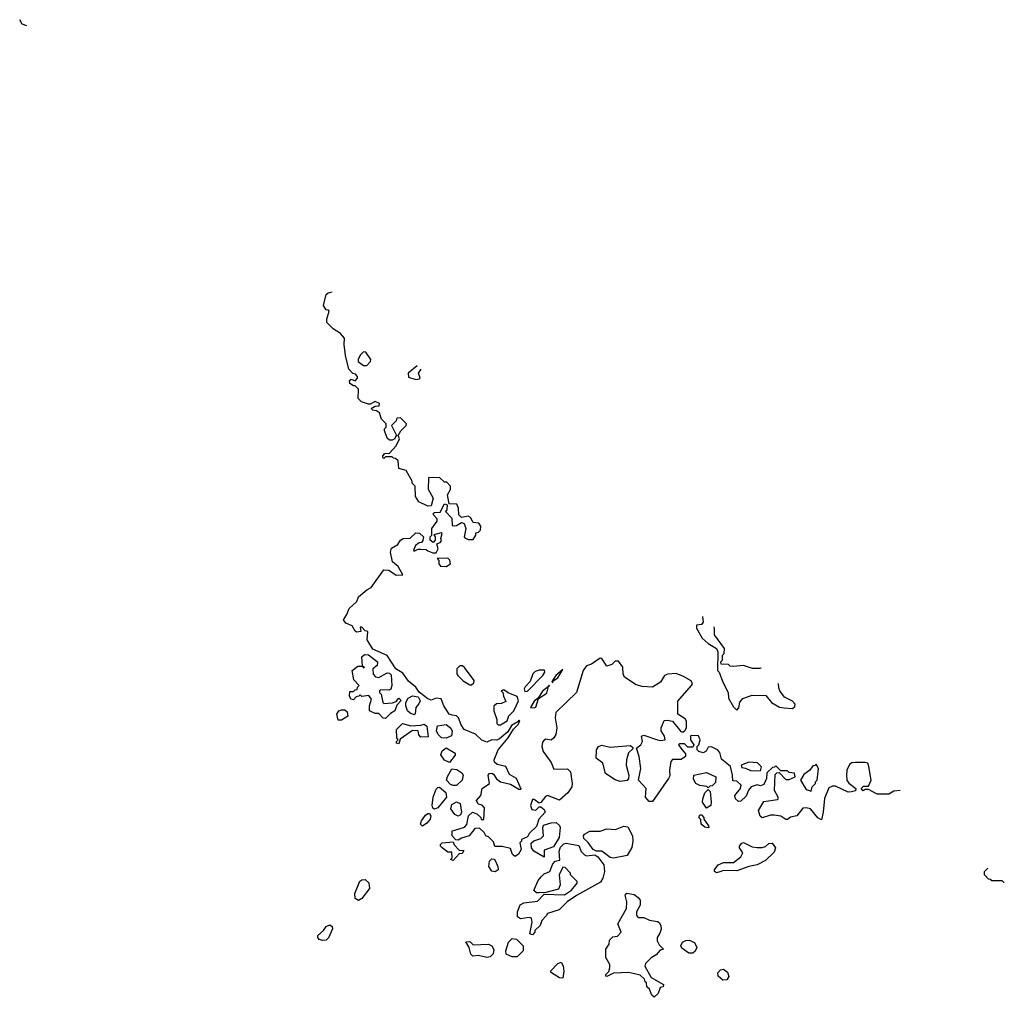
# Model space of a CAD drawing. Extents: x 2601477 to 2753313, y 449408 to 581029.
# Tile 104 of 203: x 2632100 to 2637928, y 544710 to 550497. Entities that reach past the tile are written whole.
import ezdxf

# ---------------------------------------------------------------- set-up
doc = ezdxf.new("R2010")
doc.units = 0

msp = doc.modelspace()

# ---------------------------------------------------------------- linework, layer by layer
at = {"layer": '0CON05XD'}
for points in [[(2632142.3, 550460.9), (2632115, 550470), (2632100, 550495), (2632101.2, 550496.7)], [(2637310.7, 545933.9), (2637275, 545930), (2637245, 545912.5), (2637175, 545912.5), (2637125, 545940), (2637105, 545940), (2637091.7, 545931.7), (2637080, 545945), (2637095, 545960), (2637125, 545960), (2637140, 545995), (2637127, 546077), (2637120, 546095), (2637105, 546100), (2637045, 546100), (2637025, 546097.5), (2637011.7, 546088.3), (2636996.7, 546055), (2636993.8, 546025), (2636996.1, 545996.1), (2637008.3, 545978.3), (2637050, 545945), (2637047, 545933), (2637023, 545927), (2637003.6, 545923.6), (2636929.3, 545959.3), (2636910.7, 545959.3), (2636890, 545950), (2636863.6, 545886.4), (2636856.7, 545805), (2636845, 545760), (2636825, 545772.5), (2636780, 545825), (2636755, 545832.5), (2636735, 545830), (2636700, 545785), (2636663, 545777), (2636645, 545762.5), (2636635, 545762.5), (2636605, 545782.5), (2636565, 545787.5), (2636545, 545787.5), (2636495, 545772.5), (2636483, 545783), (2636472.5, 545815), (2636505, 545870), (2636585, 545880), (2636590, 545885), (2636590, 545895), (2636567.5, 545935), (2636571.7, 546028.3), (2636581.7, 546038.3), (2636595, 546040), (2636635, 546000), (2636655, 546000), (2636690, 546015), (2636687, 546037), (2636655, 546040), (2636645, 546050), (2636605, 546050), (2636575, 546080), (2636568.3, 546071.7), (2636555, 546070), (2636521.7, 546038.3), (2636520, 546005), (2636505, 545970), (2636485, 545962.5), (2636465, 545967.5), (2636430, 545955), (2636413, 545937), (2636399.3, 545900.7), (2636368.3, 545871.7), (2636355, 545870), (2636337.5, 545885), (2636333.3, 545905), (2636367.5, 545945), (2636370, 545965), (2636345, 545990), (2636321.7, 545991.7), (2636320, 546025), (2636307, 546077), (2636255, 546120), (2636245, 546160), (2636230, 546175), (2636195, 546192.5), (2636175, 546190), (2636163, 546167), (2636145, 546157.5), (2636120, 546165), (2636110, 546175), (2636110, 546195), (2636120, 546205), (2636127.5, 546235), (2636117, 546257), (2636075, 546260), (2636070, 546255), (2636070, 546235), (2636090, 546205), (2636085, 546190), (2636055, 546190), (2636035, 546210), (2636005, 546210), (2636000, 546205), (2636012.5, 546185), (2636041.7, 546151.7), (2636040, 546135), (2636015, 546117.5), (2635965, 546117.5), (2635954.1, 546105.9), (2635946.2, 546055), (2635948.3, 546021.7), (2635941.2, 546005), (2635845, 545870), (2635825, 545870), (2635803.3, 545895), (2635807.5, 545945), (2635763.3, 545995), (2635776.2, 546065), (2635766.7, 546135), (2635750, 546185), (2635777.5, 546205), (2635786.7, 546225), (2635780, 546255), (2635795, 546262.5), (2635875, 546233.3), (2635895, 546230), (2635920, 546235), (2635917.5, 546255), (2635897, 546287), (2635896.7, 546305), (2635915, 546347.5), (2635935, 546351.2), (2635963.6, 546343.6), (2636013, 546283), (2636025, 546280), (2636038.3, 546291.7), (2636047.5, 546305), (2636047.5, 546345), (2636039.3, 546359.3), (2635996.4, 546386.4), (2635996.4, 546463.6), (2636076.7, 546555), (2636082.5, 546565), (2636075, 546582.5), (2636029.5, 546609.5), (2635985, 546626.7), (2635937, 546623), (2635917.5, 546615), (2635892.5, 546575), (2635845, 546546.7), (2635785, 546548.8), (2635749.3, 546559.3), (2635680, 546605), (2635672.5, 546625), (2635670, 546665), (2635645, 546700), (2635625, 546700), (2635605, 546680), (2635575, 546670), (2635546.4, 546716.4), (2635535, 546717.5), (2635485, 546682.9), (2635455, 546671.9), (2635434.4, 546645), (2635395, 546513.3), (2635274.1, 546395.9), (2635270, 546365), (2635280, 546305), (2635272.5, 546265), (2635262.5, 546245), (2635245, 546231.2), (2635215, 546237.5), (2635205, 546232.5), (2635195, 546220), (2635190, 546195), (2635197.5, 546165), (2635245, 546100), (2635260.7, 546060.7), (2635341.7, 546061.7), (2635360, 546045), (2635370, 545975), (2635367.5, 545955), (2635345, 545920), (2635295, 545876.7), (2635225, 545903.8), (2635211.7, 545898.3), (2635185, 545862.5), (2635175, 545860), (2635145, 545880), (2635135, 545880), (2635123.3, 545845), (2635132.3, 545822.3), (2635155, 545817.5), (2635175, 545837.5), (2635185, 545837.5), (2635205, 545822.5), (2635210, 545805), (2635172.5, 545765), (2635159.3, 545720.7), (2635115, 545680), (2635105, 545660), (2635070, 545645), (2635070, 545635), (2635060, 545625), (2635067.5, 545585), (2635053, 545557), (2635033, 545543), (2635017.5, 545555), (2635005, 545590), (2634955, 545602.5), (2634911.7, 545601.7), (2634905, 545630), (2634875, 545660), (2634860, 545665), (2634850, 545685), (2634821.7, 545711.7), (2634795, 545710), (2634760, 545665), (2634715, 545652.5), (2634695, 545640), (2634681.7, 545641.7), (2634660, 545665), (2634660, 545695), (2634675, 545700), (2634733, 545717), (2634747, 545733), (2634757.5, 545785), (2634780, 545805), (2634806.4, 545796.4), (2634830, 545775), (2634831.7, 545761.7), (2634847, 545763), (2634851.7, 545831.7), (2634837, 545847), (2634814.1, 545854.1), (2634803.8, 545875), (2634830, 545905), (2634836.7, 545945), (2634881.2, 545975), (2634873.3, 546025), (2634880, 546035), (2634895, 546036.7), (2634905, 546030), (2634922.3, 546002.3), (2634946.1, 545986.1), (2635005, 545972.5), (2635055, 545942.5), (2635067.5, 545942.5), (2635040, 546005), (2634999.8, 546029.8), (2634977, 546077), (2634927.1, 546087.1), (2634911.2, 546101.2), (2634907.7, 546115), (2634932, 546175), (2634990.8, 546245), (2635022.3, 546297.7), (2635050, 546325), (2635060, 546345), (2635055, 546350), (2635049.3, 546340.7), (2635010.5, 546319.5), (2634989.1, 546280.9), (2634940.6, 546239.4), (2634925, 546232), (2634895, 546233.3), (2634865, 546220), (2634835, 546232.5), (2634798.3, 546268.3), (2634730, 546295), (2634712.3, 546322.3), (2634696.7, 546365), (2634685.6, 546375.6), (2634659.5, 546380.5), (2634641.2, 546385), (2634610, 546435), (2634595, 546476.7), (2634565, 546480.8), (2634535, 546469.2), (2634515, 546475.8), (2634465, 546516), (2634445.7, 546545.7), (2634402, 546582), (2634368.1, 546628.1), (2634326.2, 546655), (2634275, 546732.5), (2634191.1, 546771.1), (2634157.5, 546825), (2634160, 546875), (2634145, 546880), (2634125, 546900), (2634115, 546900), (2634120, 546875), (2634095, 546871.2), (2634085, 546877.5), (2634068.3, 546908.3), (2634030, 546925), (2634016.7, 546945), (2634036.2, 546975), (2634049.3, 547010.7), (2634096.4, 547053.6), (2634105, 547080), (2634155, 547122.5), (2634180, 547135), (2634255, 547240), (2634285, 547237.5), (2634328.3, 547208.3), (2634368.3, 547211.7), (2634339.3, 547259.3), (2634307.5, 547287.5), (2634294, 547345), (2634301.2, 547368.8), (2634338.8, 547391.2), (2634355, 547416.2), (2634370, 547425), (2634411.7, 547428.3), (2634445, 547458.8), (2634467, 547457), (2634490, 547435), (2634487, 547413), (2634478.3, 547401.7), (2634465, 547400), (2634442.5, 547385), (2634430, 547355), (2634435, 547350), (2634458.3, 547361.7), (2634475, 547362.5), (2634505, 547360), (2634515, 547353.3), (2634545, 547340), (2634565, 547340), (2634577.5, 547365), (2634570, 547395), (2634588.3, 547401.7), (2634597.5, 547412.5), (2634592.5, 547425), (2634600, 547455), (2634595, 547460), (2634551.7, 547448.3), (2634560, 547435), (2634560, 547415), (2634547.5, 547402.5), (2634530, 547415), (2634530, 547435), (2634540, 547445), (2634540, 547485), (2634571.7, 547528.3), (2634571.7, 547541.7), (2634550, 547565), (2634550, 547575), (2634555, 547580), (2634588.3, 547581.7), (2634615, 547630), (2634630, 547625), (2634627.5, 547595), (2634620, 547585), (2634657, 547547), (2634660, 547505), (2634665, 547500), (2634685, 547502.5), (2634715, 547520), (2634730, 547515), (2634740, 547485), (2634730, 547435), (2634735, 547430), (2634755, 547420), (2634785, 547420), (2634800, 547445), (2634800, 547460), (2634815, 547462.5), (2634827.5, 547475), (2634829.3, 547499.3), (2634817, 547517), (2634785, 547520), (2634769.3, 547549.3), (2634755, 547557.5), (2634715, 547550), (2634700, 547565), (2634697.5, 547605), (2634688.3, 547628.3), (2634641.7, 547631.7), (2634632.5, 547685), (2634650, 547715), (2634650, 547735), (2634628.3, 547758.3), (2634615, 547760), (2634585, 547787.5), (2634520, 547785), (2634517, 547717), (2634546.7, 547665), (2634535, 547620), (2634515, 547616.7), (2634463, 547643), (2634443.3, 547675), (2634440, 547735), (2634423, 547753), (2634422.5, 547765), (2634388.3, 547828.3), (2634345, 547840), (2634340, 547885), (2634325, 547900), (2634311.7, 547901.7), (2634305, 547910), (2634265, 547910), (2634255, 547900), (2634250, 547905), (2634250, 547915), (2634261.7, 547928.3), (2634288.3, 547931.7), (2634327.5, 547975), (2634347.5, 548015), (2634340, 548035), (2634356.7, 548063.3), (2634387.5, 548095), (2634390, 548105), (2634355, 548140), (2634331.7, 548138.3), (2634328.3, 548121.7), (2634300, 548095), (2634330, 548035), (2634322.5, 548025), (2634320, 548015), (2634305, 548007.5), (2634288.3, 548008.3), (2634275, 548020), (2634260, 548065), (2634260, 548075), (2634270, 548085), (2634270, 548105), (2634241.7, 548131.7), (2634229.3, 548169.3), (2634211.7, 548181.7), (2634190, 548185), (2634180, 548195), (2634205, 548210), (2634228.3, 548211.7), (2634230, 548225), (2634205, 548237.5), (2634175, 548220), (2634165, 548220), (2634123.9, 548233.9), (2634103.8, 548255), (2634105, 548310), (2634085, 548330), (2634075, 548330), (2634053.9, 548343.9), (2634053, 548357), (2634061.7, 548368.3), (2634085, 548360), (2634100, 548375), (2634100, 548385), (2634088.3, 548398.3), (2634071.7, 548401.7), (2634047.5, 548427.5), (2634028.3, 548508.3), (2634020, 548575), (2634021.7, 548611.7), (2633999.3, 548639.3), (2633955, 548667.5), (2633917.5, 548705), (2633917.5, 548725), (2633931.7, 548771.7), (2633928.3, 548778.3), (2633915, 548780), (2633897.5, 548805), (2633915, 548870), (2633925, 548880), (2633950, 548886)], [(2634155, 548450), (2634177, 548473), (2634177.5, 548485), (2634148.3, 548528.3), (2634135, 548530), (2634115, 548510), (2634102.5, 548485), (2634103.6, 548473.6), (2634135, 548450), (2634155, 548450)], [(2634452.6, 548448.1), (2634400, 548405), (2634401.7, 548381.7), (2634445, 548367.5), (2634465, 548370), (2634470, 548375), (2634460, 548405), (2634475.5, 548428.2)], [(2634625, 547260), (2634650, 547275), (2634647, 547297), (2634635, 547310), (2634571.7, 547308.3), (2634580, 547295), (2634580, 547275), (2634591.7, 547261.7), (2634625, 547260)], [(2636141.9, 546963.6), (2636145, 546930), (2636135, 546917.5), (2636106.7, 546913.3), (2636106, 546895), (2636138.8, 546835), (2636174.4, 546804.4), (2636223.9, 546773.9), (2636232.5, 546755), (2636230, 546645), (2636240, 546635), (2636261.2, 546575), (2636293.8, 546515), (2636295, 546480), (2636325, 546430), (2636345, 546410), (2636357, 546423), (2636363, 546457), (2636380.7, 546479.3), (2636435, 546498.8), (2636517, 546497), (2636550, 546455), (2636598.3, 546428.3), (2636625, 546422.5), (2636675, 546420), (2636688.3, 546431.7), (2636690, 546445), (2636675, 546462.5), (2636627, 546487), (2636600, 546525), (2636592.5, 546542.5), (2636592.3, 546566.9)], [(2636487.3, 546659.4), (2636485, 546656.2), (2636437, 546657), (2636385, 546673.3), (2636325, 546667.5), (2636305, 546670), (2636295, 546680), (2636251.7, 546681.7), (2636250, 546695), (2636260, 546705), (2636260, 546735), (2636270, 546745), (2636272.5, 546775), (2636213.3, 546855), (2636213.3, 546895), (2636210.5, 546903.2)], [(2634265, 546360), (2634251.7, 546361.7), (2634225, 546390), (2634205, 546390), (2634170, 546405), (2634170, 546435), (2634182.5, 546475), (2634167, 546497), (2634125, 546490), (2634115, 546500), (2634108.3, 546491.7), (2634091.7, 546488.3), (2634075, 546470), (2634060, 546475), (2634052.5, 546495), (2634055, 546520), (2634075, 546520), (2634085, 546530), (2634098.3, 546531.7), (2634100, 546545), (2634110, 546555), (2634078.3, 546588.3), (2634067.5, 546645), (2634100.7, 546669.3), (2634130, 546670), (2634135, 546660), (2634140, 546665), (2634130, 546670), (2634125.8, 546725), (2634140.2, 546739.8), (2634165, 546736.7), (2634217.1, 546695), (2634215.6, 546674.4), (2634190, 546655), (2634193, 546623), (2634207, 546607), (2634225, 546602.5), (2634275, 546631.5), (2634289.6, 546629.6), (2634298.8, 546618.8), (2634303.6, 546556.4), (2634296.7, 546533.3), (2634285, 546527.5), (2634235, 546530), (2634230, 546525), (2634230, 546515), (2634240, 546505), (2634250, 546455), (2634255, 546450), (2634307.5, 546452.5), (2634328.3, 546461.7), (2634345, 546480), (2634357, 546467), (2634331.7, 546438.3), (2634320, 546405), (2634295, 546390), (2634265, 546360)], [(2634775, 546560), (2634788.3, 546571.7), (2634790, 546585), (2634733, 546663), (2634721.7, 546671.7), (2634705, 546672.5), (2634687.5, 546655), (2634687.5, 546625), (2634693.9, 546613.9), (2634725, 546582.5), (2634765, 546560), (2634775, 546560)], [(2635090.7, 546520.7), (2635105, 546521.2), (2635196.7, 546615), (2635209.2, 546635), (2635205.7, 546645.7), (2635175, 546646.7), (2635151.7, 546638.3), (2635137.5, 546625), (2635120.7, 546579.3), (2635091.7, 546548.3), (2635086.7, 546535), (2635090.7, 546520.7)], [(2635255, 546573.8), (2635257.5, 546582.5), (2635285, 546602), (2635315, 546650), (2635274.3, 546615), (2635253.8, 546585), (2635250, 546575), (2635255, 546573.8)], [(2635145, 546424), (2635155, 546427.5), (2635171.7, 546478.3), (2635220.5, 546509.5), (2635229.5, 546550.6), (2635236.7, 546556.7), (2635229.5, 546550.6), (2635195, 546521.2), (2635169.3, 546480.7), (2635145, 546463.3), (2635123.3, 546425), (2635145, 546424)], [(2634435, 546382.5), (2634411.7, 546391.7), (2634396.2, 546406.2), (2634386.2, 546435), (2634386.2, 546455), (2634399.2, 546480.8), (2634425, 546494.4), (2634458.2, 546488.2), (2634470, 546465), (2634463.1, 546446.9), (2634444, 546425), (2634441.7, 546388.3), (2634435, 546382.5)], [(2634932, 546322), (2634945, 546322.9), (2634985, 546346.7), (2634994.6, 546375.4), (2635024, 546405), (2635052.5, 546465), (2635045, 546490), (2634991.7, 546511.7), (2634965, 546530), (2634950, 546525), (2634960, 546515), (2634963, 546493), (2634978.3, 546461.7), (2634951.7, 546448.3), (2634923, 546447), (2634907, 546433), (2634906.7, 546405), (2634923.3, 546355), (2634925, 546330), (2634932, 546322)], [(2634005, 546350), (2633985, 546350), (2633977.5, 546385), (2633990, 546405), (2634005, 546412.5), (2634025, 546412.5), (2634038.8, 546398.8), (2634042.5, 546375), (2634005, 546350)], [(2634345, 546210), (2634330, 546215), (2634330, 546225), (2634340, 546235), (2634332.5, 546245), (2634330, 546295), (2634365, 546330), (2634415, 546317.5), (2634475, 546320), (2634495, 546327.5), (2634510, 546315), (2634518.3, 546251.7), (2634475, 546250), (2634463, 546263), (2634458.3, 546288.3), (2634425, 546290), (2634351.7, 546238.3), (2634345, 546210)], [(2634625, 546243.3), (2634596.4, 546246.4), (2634576.4, 546266.4), (2634567, 546287), (2634573.3, 546316.7), (2634625, 546324.4), (2634652.2, 546302.2), (2634660.6, 546285), (2634655, 546257.5), (2634625, 546243.3)], [(2635655, 545986.7), (2635625, 545996.7), (2635566.7, 546035), (2635552.5, 546095), (2635512.5, 546125), (2635513.3, 546175), (2635526.1, 546193.9), (2635545, 546203.3), (2635595, 546190), (2635715, 546200), (2635728.3, 546188.3), (2635728.3, 546181.7), (2635703, 546157), (2635692.5, 546115), (2635690, 546085), (2635706, 546025), (2635703.3, 546005), (2635695, 545993.8), (2635655, 545986.7)], [(2634645, 546100), (2634613.6, 546113.6), (2634592.5, 546145), (2634600.7, 546169.3), (2634625, 546187.5), (2634677.5, 546155), (2634677, 546143), (2634645, 546100)], [(2636485, 546050), (2636490, 546075), (2636467, 546097), (2636415, 546102.5), (2636370, 546085), (2636375, 546070), (2636397, 546067), (2636425, 546052.5), (2636485, 546050)], [(2636785, 545930), (2636790, 545955), (2636810, 545975), (2636810, 545985), (2636820, 545995), (2636827.5, 546065), (2636815, 546090), (2636808.3, 546081.7), (2636795, 546080), (2636776.4, 546053.6), (2636740.7, 546029.3), (2636722.5, 545995), (2636755, 545940), (2636785, 545930)], [(2634665, 545962.9), (2634649.4, 545969.4), (2634626.2, 545995), (2634632.3, 546017.7), (2634658.3, 546061.7), (2634688.3, 546058.3), (2634717.8, 546037.8), (2634725.8, 546025), (2634719.4, 545995), (2634685, 545964.5), (2634665, 545962.9)], [(2636175, 545950), (2636167, 545957), (2636125, 545963.8), (2636102.5, 545975), (2636088.3, 546001.7), (2636090, 546025), (2636165, 546040), (2636220, 546015), (2636218.3, 545981.7), (2636198.3, 545961.7), (2636185, 545960), (2636175, 545950)], [(2634555, 545823.3), (2634545, 545830), (2634541.2, 545845), (2634546.7, 545895), (2634565, 545942.5), (2634575, 545952.5), (2634585, 545953.3), (2634622.2, 545922.2), (2634625.6, 545895), (2634575, 545831.2), (2634555, 545823.3)], [(2636165, 545830), (2636142.5, 545865), (2636143.3, 545885), (2636155, 545920), (2636175, 545940), (2636187.5, 545927.5), (2636192.5, 545865), (2636190, 545845), (2636165, 545830)], [(2634695, 545782), (2634675, 545792.5), (2634652.5, 545825), (2634658.5, 545851.5), (2634685, 545866.7), (2634707.9, 545857.9), (2634716, 545805), (2634710, 545790), (2634695, 545782)], [(2634485, 545723.8), (2634472, 545735), (2634477.5, 545755), (2634501.7, 545788.3), (2634515, 545798.8), (2634525, 545797.5), (2634533.8, 545785), (2634529.2, 545765), (2634509.8, 545740.2), (2634485, 545723.8)], [(2635205, 545540), (2635142.5, 545575), (2635130, 545595), (2635128.3, 545621.7), (2635143, 545637), (2635185, 545650), (2635200, 545665), (2635196.7, 545715), (2635201.2, 545728.8), (2635245, 545742), (2635275, 545743.8), (2635295, 545726.2), (2635299.2, 545715), (2635293.9, 545656.1), (2635259.3, 545600.7), (2635205, 545580), (2635205, 545540)], [(2636175, 545712.5), (2636155, 545717.5), (2636133.9, 545733.9), (2636131.7, 545761.7), (2636120, 545775), (2636125, 545790), (2636135, 545790), (2636150, 545775), (2636150, 545765), (2636177.5, 545725), (2636180, 545715), (2636175, 545712.5)], [(2635615, 545533.8), (2635595, 545536.7), (2635545.9, 545575.9), (2635515, 545575.7), (2635494.2, 545584.2), (2635465, 545626.7), (2635439.3, 545649.3), (2635436.7, 545665), (2635443.8, 545675), (2635475, 545694), (2635535.9, 545694.1), (2635575, 545707.5), (2635625.9, 545704.1), (2635675, 545723.3), (2635699.3, 545719.3), (2635726.7, 545665), (2635730, 545635), (2635723.9, 545596.1), (2635695, 545550), (2635615, 545533.8)], [(2634665, 545520), (2634650, 545525), (2634660, 545535), (2634658.3, 545568.3), (2634635, 545570), (2634600, 545595), (2634590, 545605), (2634590, 545615), (2634600, 545625), (2634665, 545630), (2634671.7, 545611.7), (2634701.7, 545581.7), (2634728.3, 545578.3), (2634718.3, 545561.7), (2634701.7, 545558.3), (2634665, 545520)], [(2635135, 545080), (2635120, 545085), (2635132.5, 545155), (2635129.3, 545179.3), (2635115, 545183.3), (2635065, 545174), (2635046, 545186), (2635045.9, 545215.9), (2635063.2, 545256.8), (2635085, 545270), (2635165, 545280), (2635205, 545320), (2635325, 545317.5), (2635366.4, 545343.6), (2635400, 545385), (2635400, 545395), (2635360, 545435), (2635360, 545445), (2635328.3, 545478.3), (2635315, 545480), (2635292.5, 545435), (2635300, 545375), (2635289.2, 545350.8), (2635215, 545330), (2635175, 545327.5), (2635158.3, 545328.3), (2635143, 545343), (2635168.8, 545401.2), (2635186.5, 545423.5), (2635205, 545440), (2635237.5, 545455), (2635255, 545500), (2635270, 545515), (2635297.5, 545522.5), (2635293.3, 545575), (2635301.2, 545598.8), (2635321.7, 545618.3), (2635335, 545622.5), (2635408.8, 545608.8), (2635423, 545573), (2635443, 545553), (2635455, 545547.5), (2635505, 545552.9), (2635522, 545542), (2635557.5, 545495), (2635561.2, 545455), (2635551.2, 545415), (2635538.3, 545391.7), (2635395, 545312.5), (2635340, 545275), (2635292.3, 545227.7), (2635223.8, 545206.2), (2635217, 545193), (2635190, 545165), (2635180, 545135), (2635150, 545105), (2635150, 545095), (2635135, 545080)], [(2636225, 545447.5), (2636212.5, 545455), (2636213.3, 545465), (2636235, 545493.3), (2636265, 545507.5), (2636325, 545507.5), (2636369.3, 545540.7), (2636380, 545565), (2636360, 545595), (2636360, 545605), (2636375, 545623.3), (2636385, 545626.2), (2636435, 545601.2), (2636465, 545596.2), (2636495, 545596.7), (2636515, 545603.3), (2636535, 545620), (2636553, 545623), (2636573.8, 545595), (2636565, 545570), (2636515, 545520), (2636465.9, 545494.1), (2636415, 545483.8), (2636345, 545458.8), (2636265, 545460), (2636245, 545453.3), (2636225, 545447.5)], [(2634915, 545452.5), (2634895, 545457.5), (2634877.5, 545485), (2634880, 545515), (2634895, 545530), (2634908.3, 545528.3), (2634915, 545520), (2634930, 545485), (2634932.5, 545465), (2634915, 545452.5)], [(2637928, 545390), (2637925, 545390), (2637915, 545400), (2637855, 545400), (2637848.3, 545408.3), (2637835, 545410), (2637810, 545435), (2637810, 545455), (2637831.2, 545475.3)], [(2634105, 545282.9), (2634085.8, 545295), (2634084.2, 545325), (2634113.1, 545396.9), (2634125, 545405.8), (2634145, 545407.5), (2634167.5, 545387.5), (2634171.5, 545355), (2634125.4, 545294.6), (2634105, 545282.9)], [(2635855, 544710), (2635841.7, 544721.7), (2635828.3, 544758.3), (2635811.7, 544771.7), (2635810, 544795), (2635801.7, 544801.7), (2635798.3, 544818.3), (2635771.7, 544841.7), (2635705, 544857.5), (2635615, 544853.3), (2635575, 544832.5), (2635570, 544835), (2635570, 544845), (2635586.7, 544863.3), (2635593.3, 544885), (2635592.5, 544905), (2635570, 544945), (2635570, 544995), (2635590, 545025), (2635591.7, 545048.3), (2635611.7, 545068.3), (2635638.3, 545071.7), (2635660, 545095), (2635640, 545145), (2635692.5, 545235), (2635693.3, 545275), (2635683.3, 545315), (2635693, 545327), (2635737.7, 545317.7), (2635761.7, 545301.7), (2635773.3, 545285), (2635772.5, 545255), (2635750, 545215), (2635750, 545195), (2635761.7, 545181.7), (2635795, 545182.5), (2635827.5, 545167.5), (2635875, 545158.8), (2635885, 545153.3), (2635894, 545135), (2635896.1, 545113.9), (2635889.5, 545090.5), (2635872.5, 545065), (2635872.5, 545045), (2635885, 545020), (2635910, 544995), (2635891.7, 544988.3), (2635868.3, 544961.7), (2635837, 544943), (2635805, 544910), (2635800, 544895), (2635837, 544827), (2635910, 544785), (2635908.3, 544771.7), (2635891.7, 544768.3), (2635878.3, 544731.7), (2635855, 544710)], [(2633895, 545045.5), (2633872.1, 545052.1), (2633864.3, 545064.3), (2633865.7, 545075), (2633898, 545105), (2633915, 545130), (2633935, 545139.2), (2633949.8, 545129.8), (2633952.5, 545115), (2633927.7, 545062.3), (2633915, 545048.5), (2633895, 545045.5)], [(2634865, 544945.7), (2634815, 544957.5), (2634783, 544953), (2634770, 544965), (2634760, 545005), (2634741.7, 545038.3), (2634765, 545040), (2634785, 545020), (2634875, 545024.2), (2634895.6, 545015.6), (2634907.3, 544992.7), (2634902.7, 544967.3), (2634885, 544948.8), (2634865, 544945.7)], [(2635045, 544950), (2635015, 544950), (2634980, 544965), (2634977.5, 544985), (2634993.6, 545036.4), (2635015, 545057.5), (2635040, 545055), (2635080, 545015), (2635080, 544985), (2635045, 544950)], [(2636060.5, 544970.5), (2636020, 545000), (2636013.3, 545015), (2636023, 545037), (2636042.8, 545047.2), (2636062, 545048), (2636095, 545034.4), (2636108.8, 545005), (2636097.8, 544982.2), (2636085, 544972), (2636060.5, 544970.5)], [(2635315, 544822.5), (2635294.3, 544824.3), (2635247.5, 544855), (2635242.5, 544865), (2635285, 544910), (2635305, 544917.5), (2635316.4, 544896.4), (2635320, 544865), (2635315, 544822.5)], [(2636262.2, 544812.2), (2636234.4, 544834.4), (2636232, 544855), (2636247.8, 544872.2), (2636265, 544877.5), (2636288.7, 544858.7), (2636297.5, 544832.5), (2636285, 544812.5), (2636262.2, 544812.2)]]:
    msp.add_lwpolyline(points, dxfattribs=at)

doc.saveas('drawing.dxf')
